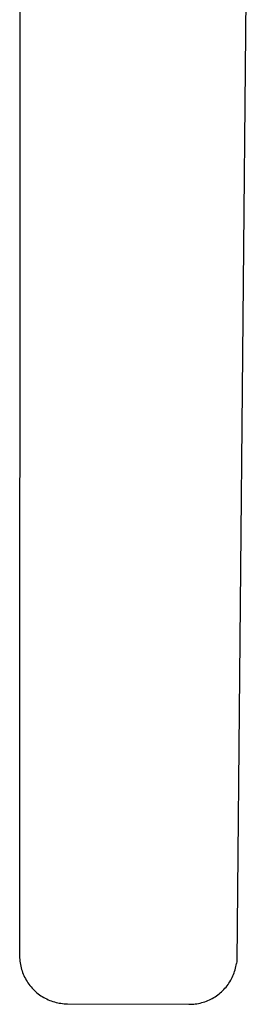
# Model space of a CAD drawing. Header units: millimetres. Extents: x -4170 to -1673, y 3725 to 5351.
# Tile 7 of 49: x -3649 to -3532, y 4334 to 4842. Entities that reach past the tile are written whole.
import ezdxf

# ---------------------------------------------------------------- set-up
doc = ezdxf.new("R2010")
doc.units = ezdxf.units.MM
doc.layers.add('Make2D$Visible$Curvas', color=7, linetype='Continuous')

msp = doc.modelspace()

# ---------------------------------------------------------------- linework, layer by layer
at = {"layer": 'Make2D$Visible$Curvas', "color": 29, "lineweight": -3, "true_color": 0x4d342b}
for p, q in [((-3531.56, 4876.66), (-3536.5, 4355.78)), ((-3648.78, 4854.04), (-3648.84, 4357.61)), ((-3648.84, 4357.61), (-3648.78, 4356.76)), ((-3648.78, 4356.76), (-3648.7, 4355.9)), ((-3648.7, 4355.9), (-3648.59, 4355.04)), ((-3536.5, 4355.78), (-3536.63, 4354.75)), ((-3648.59, 4355.04), (-3648.45, 4354.2)), ((-3648.45, 4354.2), (-3648.27, 4353.35)), ((-3648.27, 4353.35), (-3648.07, 4352.51)), ((-3648.07, 4352.51), (-3647.84, 4351.68)), ((-3647.84, 4351.68), (-3647.59, 4350.86)), ((-3647.59, 4350.86), (-3647.3, 4350.05)), ((-3537.88, 4349.85), (-3537.6, 4350.64)), ((-3537.6, 4350.64), (-3537.35, 4351.45)), ((-3537.35, 4351.45), (-3537.13, 4352.27)), ((-3537.13, 4352.27), (-3536.94, 4353.09)), ((-3536.94, 4353.09), (-3536.77, 4353.92)), ((-3536.77, 4353.92), (-3536.63, 4354.75)), ((-3647.3, 4350.05), (-3646.98, 4349.25)), ((-3646.98, 4349.25), (-3646.64, 4348.46)), ((-3646.64, 4348.46), (-3646.27, 4347.68)), ((-3646.27, 4347.68), (-3645.88, 4346.92)), ((-3645.88, 4346.92), (-3645.45, 4346.17)), ((-3645.45, 4346.17), (-3645.01, 4345.43)), ((-3645.01, 4345.43), (-3644.53, 4344.71)), ((-3540.55, 4344.59), (-3540.09, 4345.3)), ((-3540.09, 4345.3), (-3539.66, 4346.03)), ((-3539.66, 4346.03), (-3539.25, 4346.76)), ((-3539.25, 4346.76), (-3538.87, 4347.52)), ((-3538.87, 4347.52), (-3538.51, 4348.28)), ((-3538.51, 4348.28), (-3538.18, 4349.06)), ((-3538.18, 4349.06), (-3537.88, 4349.85)), ((-3644.53, 4344.71), (-3644.03, 4344.01)), ((-3644.03, 4344.01), (-3643.51, 4343.33)), ((-3643.51, 4343.33), (-3642.97, 4342.66)), ((-3642.97, 4342.66), (-3642.4, 4342.01)), ((-3642.4, 4342.01), (-3641.81, 4341.39)), ((-3641.81, 4341.39), (-3641.2, 4340.78)), ((-3641.2, 4340.78), (-3640.56, 4340.2)), ((-3544.39, 4340.12), (-3543.78, 4340.7)), ((-3543.78, 4340.7), (-3543.19, 4341.3)), ((-3543.19, 4341.3), (-3542.61, 4341.92)), ((-3542.61, 4341.92), (-3542.06, 4342.56)), ((-3542.06, 4342.56), (-3541.54, 4343.22)), ((-3541.54, 4343.22), (-3541.03, 4343.9)), ((-3541.03, 4343.9), (-3540.55, 4344.59)), ((-3640.56, 4340.2), (-3639.91, 4339.63)), ((-3639.91, 4339.63), (-3639.24, 4339.09)), ((-3639.24, 4339.09), (-3638.55, 4338.58)), ((-3638.55, 4338.58), (-3637.84, 4338.09)), ((-3637.84, 4338.09), (-3637.12, 4337.62)), ((-3637.12, 4337.62), (-3636.38, 4337.18)), ((-3636.38, 4337.18), (-3635.62, 4336.77)), ((-3635.62, 4336.77), (-3634.85, 4336.38)), ((-3634.85, 4336.38), (-3634.07, 4336.02)), ((-3634.07, 4336.02), (-3633.28, 4335.68)), ((-3633.28, 4335.68), (-3632.48, 4335.38)), ((-3632.48, 4335.38), (-3631.66, 4335.1)), ((-3553.04, 4334.97), (-3552.25, 4335.26)), ((-3552.25, 4335.26), (-3551.46, 4335.58)), ((-3551.46, 4335.58), (-3550.69, 4335.92)), ((-3550.69, 4335.92), (-3549.93, 4336.29)), ((-3549.93, 4336.29), (-3549.18, 4336.68)), ((-3549.18, 4336.68), (-3548.45, 4337.1)), ((-3548.45, 4337.1), (-3547.73, 4337.54)), ((-3547.73, 4337.54), (-3547.03, 4338.01)), ((-3547.03, 4338.01), (-3546.34, 4338.5)), ((-3546.34, 4338.5), (-3545.67, 4339.02)), ((-3545.67, 4339.02), (-3545.02, 4339.56)), ((-3545.02, 4339.56), (-3544.39, 4340.12)), ((-3631.66, 4335.1), (-3630.84, 4334.85)), ((-3630.84, 4334.85), (-3630, 4334.63)), ((-3630, 4334.63), (-3629.16, 4334.43)), ((-3629.16, 4334.43), (-3628.32, 4334.27)), ((-3628.32, 4334.27), (-3627.47, 4334.14)), ((-3627.47, 4334.14), (-3626.61, 4334.03)), ((-3626.61, 4334.03), (-3625.76, 4333.96)), ((-3625.76, 4333.96), (-3624.9, 4333.91)), ((-3624.9, 4333.91), (-3624.04, 4333.9)), ((-3624.04, 4333.9), (-3561.33, 4333.63)), ((-3561.33, 4333.63), (-3560.49, 4333.64)), ((-3560.49, 4333.64), (-3559.65, 4333.67)), ((-3559.65, 4333.67), (-3558.8, 4333.73)), ((-3558.8, 4333.73), (-3557.96, 4333.83)), ((-3557.96, 4333.83), (-3557.13, 4333.95)), ((-3557.13, 4333.95), (-3556.3, 4334.1)), ((-3556.3, 4334.1), (-3555.47, 4334.27)), ((-3555.47, 4334.27), (-3554.65, 4334.48)), ((-3554.65, 4334.48), (-3553.84, 4334.71)), ((-3553.84, 4334.71), (-3553.04, 4334.97))]:
    msp.add_line(p, q, dxfattribs=at)

doc.saveas('drawing.dxf')
